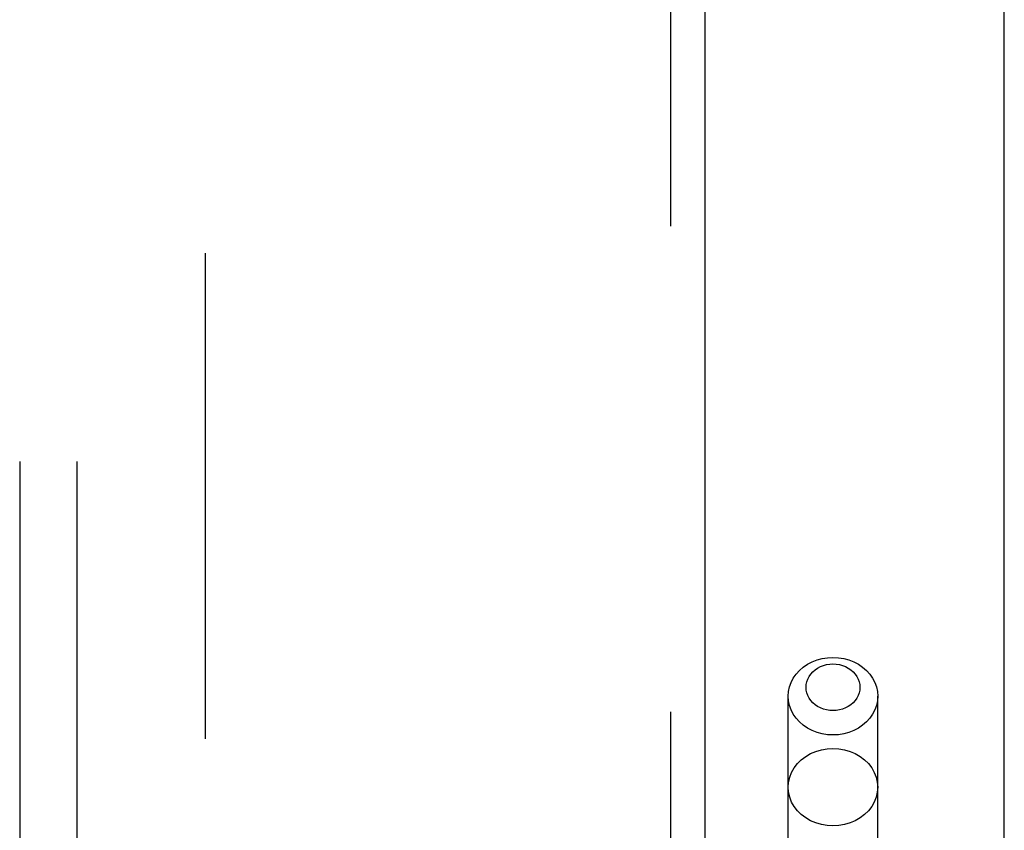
# Model space of a CAD drawing. Header units: inches. Extents: x 0 to 193, y 0 to 125.
# Tile 93 of 256: x 86.7 to 88.86, y 37.4 to 39.18. Entities that reach past the tile are written whole.
import ezdxf

# ---------------------------------------------------------------- set-up
doc = ezdxf.new("R2010")
doc.units = ezdxf.units.IN
doc.header["$LTSCALE"] = 10.635988
doc.header["$MEASUREMENT"] = 0
doc.linetypes.add('HIDDEN', pattern=[0.2, 0.1, -0.1])
doc.layers.get('0').update_dxf_attribs({"linetype": 'CONTINUOUS'})
for name, color, linetype in [('DEFAULT_2', 8, 'HIDDEN'), ('RIGHTHAND_DOOR_ASSEMBLY', 7, 'CONTINUOUS'), ('SUBPANEL', 7, 'CONTINUOUS')]:
    doc.layers.add(name, color=color, linetype=linetype)

msp = doc.modelspace()

# ---------------------------------------------------------------- linework, layer by layer
at = {"color": 3, "linetype": 'Continuous'}
msp.add_line((88.8584, 31.2697), (88.8584, 94.1916), dxfattribs=at)
at = {"layer": 'DEFAULT_2', "color": 8, "linetype": 'HIDDEN'}
msp.add_line((87.1084, 89.7177), (87.1084, 32.6137), dxfattribs=at)
at = {"layer": 'RIGHTHAND_DOOR_ASSEMBLY', "color": 8, "linetype": 'HIDDEN'}
for p, q in [((88.1276, 90.8407), (88.1276, 31.4907)), ((88.3851, 34.5127), (88.3851, 37.695)), ((88.5811, 34.5127), (88.5811, 37.695))]:
    msp.add_line(p, q, dxfattribs=at)
at = {"layer": 'RIGHTHAND_DOOR_ASSEMBLY', "color": 3, "linetype": 'Continuous'}
msp.add_line((88.2026, 90.8407), (88.2026, 31.4907), dxfattribs=at)
at = {"layer": 'RIGHTHAND_DOOR_ASSEMBLY', "color": 8, "linetype": 'HIDDEN'}
for points in [[(88.3851, 37.695), (88.3858, 37.7052), (88.388, 37.7153), (88.3915, 37.7251), (88.3963, 37.7345), (88.4025, 37.7432), (88.4098, 37.7513), (88.4181, 37.7585), (88.4274, 37.7649), (88.4376, 37.7702), (88.4484, 37.7744), (88.4597, 37.7774), (88.4713, 37.7793), (88.4831, 37.7799)], [(88.4831, 37.7799), (88.4949, 37.7793), (88.5066, 37.7774), (88.5179, 37.7744), (88.5287, 37.7702), (88.5388, 37.7649), (88.5481, 37.7585), (88.5565, 37.7513), (88.5638, 37.7432), (88.5699, 37.7345), (88.5748, 37.7251), (88.5783, 37.7153), (88.5804, 37.7052), (88.5811, 37.695)], [(88.4831, 37.6634), (88.476, 37.6638), (88.469, 37.6649), (88.4622, 37.6667), (88.4557, 37.6693), (88.4496, 37.6725), (88.444, 37.6763), (88.439, 37.6806), (88.4346, 37.6855), (88.4309, 37.6908), (88.428, 37.6964), (88.4258, 37.7023), (88.4245, 37.7084), (88.4241, 37.7145), (88.4246, 37.7207), (88.4258, 37.7267), (88.428, 37.7326), (88.4309, 37.7383), (88.4346, 37.7435), (88.439, 37.7484), (88.444, 37.7528), (88.4496, 37.7566), (88.4557, 37.7598), (88.4622, 37.7623), (88.469, 37.7641), (88.476, 37.7652), (88.4831, 37.7656)], [(88.4831, 37.7656), (88.4903, 37.7652), (88.4972, 37.7641), (88.504, 37.7623), (88.5105, 37.7598), (88.5166, 37.7566), (88.5222, 37.7528), (88.5273, 37.7484), (88.5317, 37.7435), (88.5354, 37.7383), (88.5383, 37.7326), (88.5404, 37.7267), (88.5417, 37.7207), (88.5421, 37.7145), (88.5417, 37.7083), (88.5404, 37.7023), (88.5383, 37.6964), (88.5353, 37.6908), (88.5317, 37.6855), (88.5273, 37.6806), (88.5222, 37.6763), (88.5166, 37.6725), (88.5105, 37.6693), (88.504, 37.6667), (88.4972, 37.6649), (88.4903, 37.6638), (88.4831, 37.6634)], [(88.4831, 37.6101), (88.4713, 37.6108), (88.4597, 37.6126), (88.4484, 37.6157), (88.4376, 37.6199), (88.4274, 37.6252), (88.4181, 37.6315), (88.4098, 37.6387), (88.4025, 37.6468), (88.3963, 37.6556), (88.3915, 37.6649), (88.388, 37.6747), (88.3858, 37.6848), (88.3851, 37.695)], [(88.5811, 37.695), (88.5804, 37.6848), (88.5783, 37.6747), (88.5748, 37.6649), (88.5699, 37.6556), (88.5638, 37.6468), (88.5565, 37.6387), (88.5481, 37.6315), (88.5388, 37.6252), (88.5287, 37.6199), (88.5179, 37.6157), (88.5066, 37.6126), (88.4949, 37.6108), (88.4831, 37.6101)], [(88.3851, 37.4958), (88.386, 37.5068), (88.3885, 37.5177), (88.3926, 37.5282), (88.3982, 37.5382), (88.4054, 37.5474), (88.4138, 37.5558), (88.4235, 37.5631), (88.4341, 37.5693), (88.4456, 37.5742), (88.4578, 37.5777), (88.4703, 37.5799), (88.4831, 37.5806)], [(88.4831, 37.5806), (88.4959, 37.5799), (88.5085, 37.5777), (88.5206, 37.5742), (88.5321, 37.5693), (88.5428, 37.5631), (88.5524, 37.5558), (88.5609, 37.5474), (88.568, 37.5382), (88.5737, 37.5282), (88.5778, 37.5177), (88.5803, 37.5068), (88.5811, 37.4958)], [(88.4831, 37.4109), (88.4703, 37.4116), (88.4578, 37.4138), (88.4456, 37.4174), (88.4341, 37.4223), (88.4235, 37.4284), (88.4138, 37.4357), (88.4054, 37.4441), (88.3982, 37.4533), (88.3926, 37.4633), (88.3885, 37.4738), (88.386, 37.4847), (88.3851, 37.4958)], [(88.5811, 37.4958), (88.5803, 37.4847), (88.5778, 37.4738), (88.5737, 37.4633), (88.568, 37.4533), (88.5609, 37.4441), (88.5524, 37.4357), (88.5428, 37.4284), (88.5321, 37.4223), (88.5206, 37.4174), (88.5085, 37.4138), (88.4959, 37.4116), (88.4831, 37.4109)]]:
    msp.add_lwpolyline(points, dxfattribs=at)
at = {"layer": 'SUBPANEL', "color": 8, "linetype": 'HIDDEN'}
for p, q in [((86.7021, 87.1344), (86.7021, 35.1969)), ((86.8271, 87.1344), (86.8271, 35.1969))]:
    msp.add_line(p, q, dxfattribs=at)

doc.saveas('drawing.dxf')
